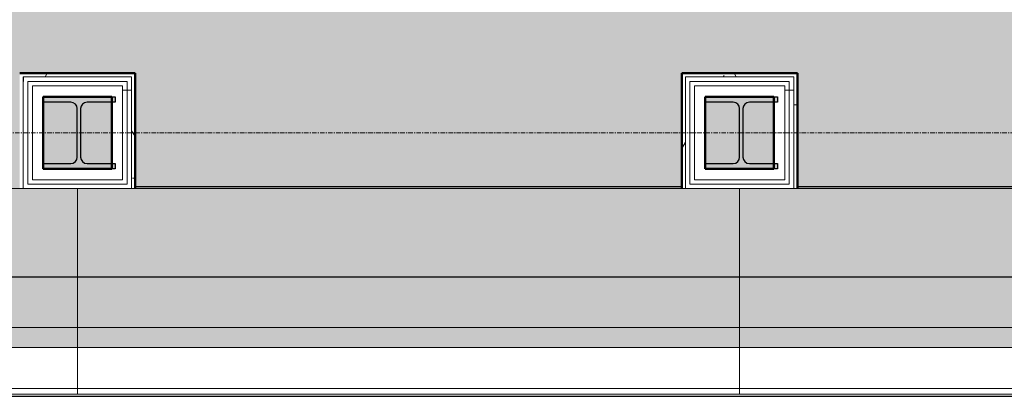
# Model space of a CAD drawing. Header units: millimetres. Extents: x 3625 to 90524, y -20577 to 42628.
# Tile 7 of 256: x 30912 to 33639, y 18598 to 19642. Entities that reach past the tile are written whole.
import ezdxf

# ---------------------------------------------------------------- set-up
doc = ezdxf.new("R2010")
doc.units = ezdxf.units.MM
doc.linetypes.add('stramien', pattern=[22.225, 12.7, -3.175, 3.175, -3.175])
for name, color, linetype, lineweight in [('A-FLOR-PATT', 8, 'Continuous', 18), ('A-GLAZ', 6, 'Continuous', 18), ('A-WALL', 2, 'Continuous', 25), ('A-WALL-MBNI', 2, 'Continuous', 25), ('A-WALL-PATT', 2, 'Continuous', 50), ('I-WALL', 2, 'Continuous', 25), ('S-COLS', 6, 'Continuous', 18), ('S-GRID', 1, 'Continuous', 18)]:
    doc.layers.add(name, color=color, linetype=linetype, lineweight=lineweight)
pattern_1 = [(0, (24722.47, 0), (406.4, 101.6), [33.528, -271.272, 33.528, -271.272, -1625.6]), (0, (24722.47, 0), (406.4, 101.6), [-609.6, 33.528, -576.072, 33.528, -271.272, -711.2]), (0, (24722.47, 0), (406.4, 101.6), [-1524, 33.528, -169.672, 33.528, -474.472]), (120, (24874.87, 50.8), (-291.1882, 301.1527), [33.528, -271.272, 33.528, -271.272, -1625.6]), (120, (24874.87, 50.8), (-291.1882, 301.1527), [-609.6, 33.528, -576.072, 33.528, -271.272, -711.2]), (120, (24874.87, 50.8), (-291.1882, 301.1527), [-1524, 33.528, -169.672, 33.528, -474.472]), (240, (24925.67, 254), (-115.2118, -402.7527), [33.528, -271.272, 33.528, -271.272, -1625.6]), (240, (24925.67, 254), (-115.2118, -402.7527), [-609.6, 33.528, -576.072, 33.528, -271.272, -711.2]), (240, (24925.67, 254), (-115.2118, -402.7527), [-1524, 33.528, -169.672, 33.528, -474.472])]
pattern_2 = [(180, (33065.74, 19095.7), (6e-14, 500), []), (180, (33065.74, 19045.7), (6e-14, 500), []), (180, (33065.74, 18995.7), (6e-14, 500), []), (180, (33065.74, 18945.7), (6e-14, 500), [])]
pattern_3 = [(180, (31232.4, 19095.7), (6e-14, 500), []), (180, (31232.4, 19045.7), (6e-14, 500), []), (180, (31232.4, 18995.7), (6e-14, 500), []), (180, (31232.4, 18945.7), (6e-14, 500), [])]

# ---------------------------------------------------------------- blocks, each defined once
blk = doc.blocks.new('10844_ABT model nieuw_export 08-11-2012_rvt-1-Plotview plafond vierde Verdieping - 1 op 100')
at = {"layer": 'A-FLOR-PATT'}
h = blk.add_hatch(color=254, dxfattribs=at)
h.paths.add_polyline_path([(7834.7, 19178.2), (8023.3, 19178.2), (8023.3, 19493.2), (8343.3, 19493.2), (8343.3, 19178.2), (9856.6, 19178.2), (9856.6, 19493.2), (9969.1, 19493.2), (9969.1, 19718.2), (5044.6, 19718.2), (5045.5, 35438.2), (9969.1, 35438.2), (9969.1, 35663.2), (9856.6, 35663.2), (9856.6, 35968.2), (8343.3, 35968.2), (8343.3, 35663.2), (8023.3, 35663.2), (8023.3, 35968.2), (6509.9, 35968.2), (6509.9, 35663.2), (6189.9, 35663.2), (6189.9, 35968.2), (4676.6, 35968.2), (4676.6, 35663.2), (4376.6, 35663.2), (4376.6, 34159.9), (4676.6, 34159.9), (4676.6, 33829.9), (4376.6, 33829.9), (4376.6, 32326.5), (4676.6, 32326.5), (4676.6, 31996.5), (4376.6, 31996.5), (4376.6, 30493.2), (4676.6, 30493.2), (4676.6, 30163.2), (4376.6, 30163.2), (4376.6, 28659.9), (4676.6, 28659.9), (4676.6, 28329.9), (4376.6, 28329.9), (4376.6, 26826.5), (4676.6, 26826.5), (4676.6, 26496.5), (4376.6, 26496.5), (4376.6, 24993.2), (4676.6, 24993.2), (4676.6, 24663.2), (4376.6, 24663.2), (4376.6, 23159.9), (4676.6, 23159.9), (4676.6, 22829.9), (4376.6, 22829.9), (4376.6, 21326.5), (4676.6, 21326.5), (4676.6, 20996.5), (4376.6, 20996.5), (4376.6, 19493.2), (4676.6, 19493.2), (4676.6, 19178.2), (6189.9, 19178.2), (6189.9, 19493.2), (6509.9, 19493.2), (6509.9, 19178.2), (7230.4, 19178.2)], flags=0)
h.paths.add_polyline_path([(16898.3, 19178.2), (17189.9, 19178.2), (17189.9, 19493.2), (17509.9, 19493.2), (17509.9, 19178.2), (19023.3, 19178.2), (19023.3, 19493.2), (19287.8, 19493.2), (19287.8, 19718.2), (13730.8, 19718.2), (13730.8, 19493.2), (13843.3, 19493.2), (13843.3, 19178.2), (15356.6, 19178.2), (15356.6, 19493.2), (15676.6, 19493.2), (15676.6, 19178.2), (16294.1, 19178.2)], flags=0)
h.paths.add_polyline_path([(10176.6, 19178.2), (11689.9, 19178.2), (11689.9, 19493.2), (12009.9, 19493.2), (12009.9, 19178.2), (13523.3, 19178.2), (13523.3, 19493.2), (13635.8, 19493.2), (13635.8, 19718.2), (10064.1, 19718.2), (10064.1, 19493.2), (10176.6, 19493.2), (10176.6, 19185.7)], flags=0)
h.paths.add_polyline_path([(4444.8, 19228.2), (4479.3, 19228.2), (4421.6, 19285.9), (4421.6, 19228.2)], flags=0)
h.paths.add_polyline_path([(4611.6, 19228.2), (4611.6, 19357.6), (4596.8, 19372.4), (4583.1, 19377.3), (4570.2, 19371.3), (4476.6, 19277.6), (4471.3, 19264.9), (4476.6, 19252.2), (4500.6, 19228.2), (4571.3, 19228.2)], flags=0)
h.paths.add_polyline_path([(19210.3, 19243.2), (19278.3, 19243.2), (19278.3, 19413.2), (19210.3, 19413.2), (19197.5, 19407.9), (19192.3, 19395.2), (19192.3, 19261.2), (19197.5, 19248.5)], flags=0)
h.paths.add_polyline_path([(19088.3, 19243.2), (19165.3, 19243.2), (19178, 19248.5), (19183.3, 19261.2), (19183.3, 19395.2), (19178, 19407.9), (19165.3, 19413.2), (19088.3, 19413.2), (19088.3, 19248.5)], flags=0)
h.paths.add_polyline_path([(17331.3, 19243.2), (17344, 19248.5), (17349.3, 19261.2), (17349.3, 19395.2), (17344, 19407.9), (17331.3, 19413.2), (17254.9, 19413.2), (17254.9, 19243.2)], flags=0)
h.paths.add_polyline_path([(17444.9, 19243.2), (17444.9, 19413.2), (17376.3, 19413.2), (17363.5, 19407.9), (17358.3, 19395.2), (17358.3, 19261.2), (17363.5, 19248.5), (17376.3, 19243.2)], flags=0)
h.paths.add_polyline_path([(15543.3, 19243.2), (15611.6, 19243.2), (15611.6, 19413.2), (15543.3, 19413.2), (15530.5, 19407.9), (15525.3, 19395.2), (15525.3, 19261.2), (15530.5, 19248.5)], flags=0)
h.paths.add_polyline_path([(15421.6, 19243.2), (15498.3, 19243.2), (15511, 19248.5), (15516.3, 19261.2), (15516.3, 19395.2), (15511, 19407.9), (15498.3, 19413.2), (15421.6, 19413.2), (15421.6, 19248.5)], flags=0)
h.paths.add_polyline_path([(13710.3, 19243.2), (13778.3, 19243.2), (13778.3, 19413.2), (13710.3, 19413.2), (13697.5, 19407.9), (13692.3, 19395.2), (13692.3, 19261.2), (13697.5, 19248.5)], flags=0)
h.paths.add_polyline_path([(13588.3, 19243.2), (13665.3, 19243.2), (13678, 19248.5), (13683.3, 19261.2), (13683.3, 19395.2), (13678, 19407.9), (13665.3, 19413.2), (13588.3, 19413.2), (13588.3, 19248.5)], flags=0)
h.paths.add_polyline_path([(11754.9, 19243.2), (11831.3, 19243.2), (11844, 19248.5), (11849.3, 19261.2), (11849.3, 19395.2), (11844, 19407.9), (11831.3, 19413.2), (11754.9, 19413.2), (11754.9, 19387.3)], flags=0)
h.paths.add_polyline_path([(11944.9, 19243.2), (11944.9, 19413.2), (11876.3, 19413.2), (11863.5, 19407.9), (11858.3, 19395.2), (11858.3, 19261.2), (11863.5, 19248.5), (11876.3, 19243.2)], flags=0)
h.paths.add_polyline_path([(9998.3, 19243.2), (10011, 19248.5), (10016.3, 19261.2), (10016.3, 19395.2), (10011, 19407.9), (9998.3, 19413.2), (9921.6, 19413.2), (9921.6, 19243.2), (9949.5, 19243.2)], flags=0)
h.paths.add_polyline_path([(10043.3, 19243.2), (10111.6, 19243.2), (10111.6, 19413.2), (10043.3, 19413.2), (10030.5, 19407.9), (10025.3, 19395.2), (10025.3, 19261.2), (10030.5, 19248.5)], flags=0)
h.paths.add_polyline_path([(8165.3, 19243.2), (8178, 19248.5), (8183.3, 19261.2), (8183.3, 19395.2), (8178, 19407.9), (8165.3, 19413.2), (8088.3, 19413.2), (8088.3, 19243.2), (8136.8, 19243.2)], flags=0)
h.paths.add_polyline_path([(8278.3, 19243.2), (8278.3, 19413.2), (8210.3, 19413.2), (8197.5, 19407.9), (8192.3, 19395.2), (8192.3, 19261.2), (8197.5, 19248.5), (8210.3, 19243.2)], flags=0)
h.paths.add_polyline_path([(6444.9, 19243.2), (6444.9, 19413.2), (6376.3, 19413.2), (6363.5, 19407.9), (6358.3, 19395.2), (6358.3, 19261.2), (6363.5, 19248.5), (6376.3, 19243.2)], flags=0)
h.paths.add_polyline_path([(6254.9, 19243.2), (6331.3, 19243.2), (6344, 19248.5), (6349.3, 19261.2), (6349.3, 19395.2), (6344, 19407.9), (6331.3, 19413.2), (6254.9, 19413.2), (6254.9, 19387.3)], flags=0)
h.paths.add_polyline_path([(4457.5, 19278.7), (4471.3, 19285.1), (4565, 19378.8), (4570.2, 19391.5), (4565, 19404.2), (4541, 19428.2), (4421.6, 19428.2), (4421.6, 19307.2), (4444.8, 19284)], flags=0)
h.paths.add_polyline_path([(4611.6, 19378.8), (4611.6, 19428.2), (4562.2, 19428.2), (4603.1, 19387.3)], flags=0)
h.paths.add_polyline_path([(4435.8, 21061.5), (4605.8, 21061.5), (4605.8, 21138.7), (4599.6, 21151.8), (4587.8, 21156.7), (4453.8, 21156.7), (4441, 21151.4), (4435.8, 21138.7)], flags=0)
h.paths.add_polyline_path([(4511.3, 21165.7), (4587.8, 21165.7), (4600.5, 21171), (4605.8, 21183.7), (4605.8, 21261.2), (4435.8, 21261.2), (4435.8, 21183.7), (4441, 21171), (4453.8, 21165.7), (4475.5, 21165.7)], flags=0)
h.paths.add_polyline_path([(4435.8, 22894.9), (4605.8, 22895.2), (4605.8, 22972.7), (4599.6, 22985.8), (4587.8, 22990.7), (4453.8, 22990.7), (4441, 22985.4), (4435.8, 22972.7), (4435.8, 22895.2), (4421.6, 22894.9)], flags=0)
h.paths.add_polyline_path([(4453.8, 22999.7), (4587.8, 22999.7), (4600.5, 23005), (4605.8, 23017.7), (4605.8, 23094.9), (4435.8, 23094.9), (4435.8, 23017.7), (4441, 23005), (4447.9, 23002.1)], flags=0)
h.paths.add_polyline_path([(4511.3, 24728.2), (4605.8, 24729.2), (4605.8, 24805.7), (4599.6, 24818.8), (4587.8, 24823.7), (4453.8, 24823.7), (4441, 24818.4), (4435.8, 24805.7), (4435.8, 24728.2)], flags=0)
h.paths.add_polyline_path([(4511.3, 24832.7), (4587.8, 24832.7), (4600.5, 24838), (4605.8, 24850.7), (4605.8, 24928.2), (4435.8, 24928.2), (4435.8, 24850.7), (4441, 24838), (4453.8, 24832.7), (4475.5, 24832.7)], flags=0)
h.paths.add_polyline_path([(4511.3, 26561.5), (4605.8, 26561.5), (4605.8, 26638.7), (4599.6, 26651.8), (4587.8, 26656.7), (4453.8, 26656.7), (4441, 26651.4), (4435.8, 26638.7), (4435.8, 26561.5)], flags=0)
h.paths.add_polyline_path([(4475.5, 26665.7), (4587.8, 26665.7), (4600.5, 26671), (4605.8, 26683.7), (4605.8, 26761.2), (4435.8, 26761.2), (4435.8, 26683.7), (4441, 26671), (4453.8, 26665.7)], flags=0)
h.paths.add_polyline_path([(4421.6, 28394.9), (4605.8, 28395.2), (4605.8, 28472.7), (4599.6, 28485.8), (4587.8, 28490.7), (4453.8, 28490.7), (4441, 28485.4), (4435.8, 28472.7), (4435.8, 28395.2), (4421.6, 28395.2)], flags=0)
h.paths.add_polyline_path([(4453.8, 28499.7), (4587.8, 28499.7), (4600.5, 28505), (4605.8, 28517.7), (4605.8, 28594.9), (4435.8, 28594.9), (4435.8, 28517.7), (4441, 28505), (4447.9, 28502.1)], flags=0)
h.paths.add_polyline_path([(4435.8, 30228.2), (4605.8, 30228.2), (4605.8, 30305.7), (4599.6, 30318.8), (4587.8, 30323.7), (4453.8, 30323.7), (4441, 30318.4), (4435.8, 30305.7), (4435.8, 30276.5)], flags=0)
h.paths.add_polyline_path([(4587.8, 30332.7), (4600.5, 30338), (4605.8, 30350.7), (4605.8, 30428.2), (4435.8, 30428.2), (4435.8, 30350.7), (4441, 30338), (4453.8, 30332.7), (4511.3, 30332.7)], flags=0)
h.paths.add_polyline_path([(4550.5, 32061.5), (4605.8, 32061.5), (4605.8, 32138.7), (4599.6, 32151.8), (4587.8, 32156.7), (4453.8, 32156.7), (4441, 32151.4), (4435.8, 32138.7), (4435.8, 32061.5), (4511.3, 32061.5)], flags=0)
h.paths.add_polyline_path([(4511.3, 32165.7), (4587.8, 32165.7), (4600.5, 32171), (4605.8, 32183.7), (4605.8, 32261.2), (4435.8, 32261.2), (4435.8, 32183.7), (4441, 32171), (4453.8, 32165.7), (4475.5, 32165.7)], flags=0)
h.paths.add_polyline_path([(4605.8, 33894.9), (4605.8, 33895.2), (4604.9, 33974.8), (4599.6, 33985.8), (4587.8, 33990.7), (4453.8, 33990.7), (4441, 33985.4), (4435.8, 33972.7), (4435.8, 33895.2), (4511.3, 33894.9)], flags=0)
h.paths.add_polyline_path([(4587.8, 33999.7), (4600.5, 34005), (4605.8, 34017.7), (4605.8, 34094.9), (4435.8, 34094.9), (4435.8, 34017.7), (4441, 34005), (4453.8, 33999.7), (4511.3, 33999.7)], flags=0)
h.paths.add_polyline_path([(19076.6, 35023.2), (19076.6, 35968.2), (17509.9, 35968.2), (17509.9, 35663.2), (17189.9, 35663.2), (17189.9, 35968.2), (15676.6, 35968.2), (15676.6, 35663.2), (15356.6, 35663.2), (15356.6, 35968.2), (13843.3, 35968.2), (13843.3, 35663.2), (13730.8, 35663.2), (13730.8, 35438.2), (18655.6, 35438.2), (18655.6, 35023.2)], flags=0)
h.paths.add_polyline_path([(10855.9, 35438.2), (11802.4, 35438.2), (11802.4, 35663.2), (11689.9, 35663.2), (11689.9, 35968.2), (10176.6, 35968.2), (10176.6, 35663.2), (10064.1, 35663.2), (10064.1, 35438.2), (10251.6, 35438.2)], flags=0)
h.paths.add_polyline_path([(12064.4, 35438.2), (13635.8, 35438.2), (13635.8, 35663.2), (13523.3, 35663.2), (13523.3, 35968.2), (12009.9, 35968.2), (12009.9, 35663.2), (11897.4, 35663.2), (11897.4, 35438.2)], flags=0)
h.paths.add_polyline_path([(4565, 35728.2), (4611.6, 35728.2), (4611.6, 35777.6), (4562.2, 35728.2)], flags=0)
h.paths.add_polyline_path([(4534.3, 35728.2), (4541, 35728.2), (4565, 35752.2), (4569.9, 35765.8), (4563.9, 35778.7), (4470.2, 35872.4), (4457.5, 35877.7), (4444.8, 35872.4), (4421.6, 35849.2), (4421.6, 35728.2), (4520.8, 35728.2)], flags=0)
h.paths.add_polyline_path([(17376.3, 35743.2), (17444.9, 35743.2), (17444.9, 35913.2), (17376.3, 35913.2), (17363.5, 35907.9), (17358.3, 35895.2), (17358.3, 35761.2), (17363.5, 35748.5)], flags=0)
h.paths.add_polyline_path([(17331.3, 35743.2), (17344, 35748.5), (17349.3, 35761.2), (17349.3, 35895.2), (17344, 35907.9), (17331.3, 35913.2), (17254.9, 35913.2), (17254.9, 35743.2)], flags=0)
h.paths.add_polyline_path([(15543.3, 35743.2), (15611.6, 35743.2), (15611.6, 35913.2), (15543.3, 35913.2), (15530.5, 35907.9), (15525.3, 35895.2), (15525.3, 35761.2), (15530.5, 35748.5)], flags=0)
h.paths.add_polyline_path([(9921.6, 35743.2), (9998.3, 35743.2), (10011, 35748.5), (10016.3, 35761.2), (10016.3, 35895.2), (10011, 35907.9), (9998.3, 35913.2), (9921.6, 35913.2), (9921.6, 35823.9)], flags=0)
h.paths.add_polyline_path([(10111.6, 35743.2), (10111.6, 35913.2), (10043.3, 35913.2), (10030.5, 35907.9), (10025.3, 35895.2), (10025.3, 35761.2), (10030.5, 35748.5), (10043.3, 35743.2), (10064.1, 35743.2)], flags=0)
h.paths.add_polyline_path([(13710.3, 35743.2), (13778.3, 35743.2), (13778.3, 35913.2), (13710.3, 35913.2), (13697.5, 35907.9), (13692.3, 35895.2), (13692.3, 35761.2), (13697.5, 35748.5)], flags=0)
h.paths.add_polyline_path([(13588.3, 35743.2), (13665.3, 35743.2), (13678, 35748.5), (13683.3, 35761.2), (13683.3, 35895.2), (13678, 35907.9), (13665.3, 35913.2), (13588.3, 35913.2), (13588.3, 35748.5)], flags=0)
h.paths.add_polyline_path([(8210.3, 35743.2), (8278.3, 35743.2), (8278.3, 35913.2), (8210.3, 35913.2), (8197.5, 35907.9), (8192.3, 35895.2), (8192.3, 35761.2), (8197.5, 35748.5)], flags=0)
h.paths.add_polyline_path([(15421.6, 35743.2), (15498.3, 35743.2), (15511, 35748.5), (15516.3, 35761.2), (15516.3, 35895.2), (15511, 35907.9), (15498.3, 35913.2), (15421.6, 35913.2), (15421.6, 35748.5)], flags=0)
h.paths.add_polyline_path([(6254.9, 35743.2), (6331.3, 35743.2), (6344, 35748.5), (6349.3, 35761.2), (6349.3, 35895.2), (6344, 35907.9), (6331.3, 35913.2), (6254.9, 35913.2), (6254.9, 35823.9)], flags=0)
h.paths.add_polyline_path([(8165.3, 35743.2), (8178, 35748.5), (8183.3, 35761.2), (8183.3, 35895.2), (8178, 35907.9), (8165.3, 35913.2), (8088.3, 35913.2), (8088.3, 35743.2), (8136.8, 35743.2)], flags=0)
h.paths.add_polyline_path([(6444.9, 35743.2), (6444.9, 35913.2), (6376.3, 35913.2), (6363.5, 35907.9), (6358.3, 35895.2), (6358.3, 35761.2), (6363.5, 35748.5), (6376.3, 35743.2)], flags=0)
h.paths.add_polyline_path([(11876.3, 35743.2), (11944.9, 35743.2), (11944.9, 35913.2), (11876.3, 35913.2), (11863.5, 35907.9), (11858.3, 35895.2), (11858.3, 35761.2), (11863.5, 35748.5)], flags=0)
h.paths.add_polyline_path([(11812.4, 35743.2), (11831.3, 35743.2), (11844, 35748.5), (11849.3, 35761.2), (11849.3, 35895.2), (11844, 35907.9), (11831.3, 35913.2), (11754.9, 35913.2), (11754.9, 35743.2), (11802.4, 35743.2)], flags=0)
h.paths.add_polyline_path([(4584.1, 35778.7), (4596.8, 35784), (4611.6, 35798.8), (4611.6, 35928.2), (4500.6, 35928.2), (4476.6, 35904.2), (4471.3, 35891.5), (4477.7, 35877.7), (4571.3, 35784), (4577.1, 35781.6)], flags=0)
h.paths.add_polyline_path([(4421.6, 35870.5), (4479.3, 35928.2), (4421.6, 35927.4), (4421.6, 35872.4)], flags=0)
at = {"layer": 'S-COLS', "lineweight": 5}
for points in [[(6253.8, 19228.2), (6453.8, 19228.2), (6453.8, 19243.2), (6376.3, 19243.2), (6363.5, 19248.5), (6358.3, 19261.2), (6358.3, 19395.2), (6363.5, 19407.9), (6376.3, 19413.2), (6453.8, 19413.2), (6453.8, 19428.2), (6253.8, 19428.2), (6253.8, 19413.2), (6331.3, 19413.2), (6344, 19407.9), (6349.3, 19395.2), (6349.3, 19261.2), (6344, 19248.5), (6331.3, 19243.2), (6253.8, 19243.2)], [(8087.8, 19228.2), (8287.8, 19228.2), (8287.8, 19243.2), (8210.3, 19243.2), (8197.5, 19248.5), (8192.3, 19261.2), (8192.3, 19395.2), (8197.5, 19407.9), (8210.3, 19413.2), (8287.8, 19413.2), (8287.8, 19428.2), (8087.8, 19428.2), (8087.8, 19413.2), (8165.3, 19413.2), (8178, 19407.9), (8183.3, 19395.2), (8183.3, 19261.2), (8178, 19248.5), (8165.3, 19243.2), (8087.8, 19243.2)]]:
    blk.add_hatch(color=256, dxfattribs=at).paths.add_polyline_path(points, flags=0)
at = {"layer": 'S-COLS', "color": 250, "lineweight": 25}
for p, q in [((6253.8, 19413.2), (6253.8, 19428.2)), ((6253.8, 19428.2), (6453.8, 19428.2)), ((6331.3, 19413.2), (6253.8, 19413.2)), ((6453.8, 19413.2), (6376.3, 19413.2)), ((6453.8, 19428.2), (6453.8, 19413.2)), ((8087.8, 19413.2), (8087.8, 19428.2)), ((8087.8, 19428.2), (8287.8, 19428.2)), ((8165.3, 19413.2), (8087.8, 19413.2)), ((8287.8, 19413.2), (8210.3, 19413.2)), ((8287.8, 19428.2), (8287.8, 19413.2)), ((6349.3, 19261.2), (6349.3, 19395.2)), ((6358.3, 19395.2), (6358.3, 19261.2)), ((8183.3, 19261.2), (8183.3, 19395.2)), ((8192.3, 19395.2), (8192.3, 19261.2)), ((6253.8, 19228.2), (6253.8, 19243.2)), ((6253.8, 19243.2), (6331.3, 19243.2)), ((6453.8, 19228.2), (6253.8, 19228.2)), ((6376.3, 19243.2), (6453.8, 19243.2)), ((6453.8, 19243.2), (6453.8, 19228.2)), ((8087.8, 19228.2), (8087.8, 19243.2)), ((8087.8, 19243.2), (8165.3, 19243.2)), ((8287.8, 19228.2), (8087.8, 19228.2)), ((8210.3, 19243.2), (8287.8, 19243.2)), ((8287.8, 19243.2), (8287.8, 19228.2))]:
    blk.add_line(p, q, dxfattribs=at)
for centre, start, end in [((6331.3, 19395.2), 0, 90), ((6376.3, 19395.2), 90, 180), ((8165.3, 19395.2), 0, 90), ((8210.3, 19395.2), 90, 180), ((6331.3, 19261.2), 270, 0), ((6376.3, 19261.2), 180, 270), ((8165.3, 19261.2), 270, 0), ((8210.3, 19261.2), 180, 270)]:
    blk.add_arc(centre, 18, start, end, dxfattribs=at)
blk = doc.blocks.new('28_KA_Prefab betonnen borstwering dak zuid houten lattengevel - 28_KA_Prefab betonnen borstwering dak zuid houten lattengevel-10199185-Plotview plafond vierde Verdieping - 1 op 100')
at = {"layer": 'A-WALL-PATT', "lineweight": 25}
h = blk.add_hatch(color=256, dxfattribs=at)
h.paths.add_polyline_path([(31676.6, 18928.2), (31916.6, 18928.2), (31916.6, 19178.2), (30343.3, 19178.2), (30343.3, 19163.2), (30183.2, 19163.2), (30183.2, 18929.2), (28349.9, 18929.2), (28349.9, 18929.2), (26516.6, 18929.2), (26516.6, 18929.2), (24683.3, 18929.2), (24683.2, 18929.2), (22849.9, 18929.2), (22849.9, 18929.2), (21016.6, 18929.2), (21016.6, 18929.2), (19183.3, 18929.2), (19183.2, 18929.2), (17349.9, 18929.2), (17349.9, 18929.2), (15516.6, 18929.2), (15516.6, 18929.2), (13683.3, 18929.2), (13683.2, 18929.2), (11849.9, 18929.2), (11849.9, 18929.2), (10016.6, 18929.2), (10016.6, 18929.2), (8183.3, 18929.2), (8183.2, 18929.2), (6349.9, 18929.2), (6349.9, 18929.2), (4516.6, 18929.6), (4516.6, 19163.2), (4356.6, 19163.2), (4356.6, 19178.2), (4256.6, 19178.2), (4256.6, 18928.2), (31400.3, 18928.2)], flags=0)
h.paths.add_polyline_path([(30023.3, 19174.2), (30023.3, 19178.2), (28509.9, 19178.2), (28509.9, 19174.2), (29587.5, 19174.2)], flags=0)
h.paths.add_polyline_path([(28189.9, 19174.2), (28189.9, 19178.2), (26676.6, 19178.2), (26676.6, 19174.2), (27774.8, 19174.2)], flags=0)
h.paths.add_polyline_path([(26356.6, 19174.2), (26356.6, 19178.2), (24843.3, 19178.2), (24843.3, 19174.2), (25962, 19174.2)], flags=0)
h.paths.add_polyline_path([(24523.3, 19174.2), (24523.3, 19178.2), (23009.9, 19178.2), (23009.9, 19174.2), (24149.3, 19174.2)], flags=0)
h.paths.add_polyline_path([(22689.9, 19174.2), (22689.9, 19178.2), (21176.6, 19178.2), (21176.6, 19174.2), (22336.6, 19174.2)], flags=0)
h.paths.add_polyline_path([(19343.3, 19174.2), (20856.6, 19174.2), (20856.6, 19178.2), (19343.3, 19178.2)], flags=0)
h.paths.add_polyline_path([(19023.3, 19174.2), (19023.3, 19178.2), (17509.9, 19178.2), (17509.9, 19174.2), (19013.2, 19174.2)], flags=0)
h.paths.add_polyline_path([(15676.6, 19174.2), (17189.9, 19174.2), (17189.9, 19178.2), (15676.6, 19178.2)], flags=0)
h.paths.add_polyline_path([(14481.4, 19174.2), (15356.6, 19174.2), (15356.6, 19178.2), (13843.3, 19178.2), (13843.3, 19174.2), (13877.1, 19174.2)], flags=0)
h.paths.add_polyline_path([(12064.4, 19174.2), (13523.3, 19174.2), (13523.3, 19178.2), (12009.9, 19178.2), (12009.9, 19174.2)], flags=0)
h.paths.add_polyline_path([(10176.6, 19174.2), (11689.9, 19174.2), (11689.9, 19178.2), (10176.6, 19178.2)], flags=0)
h.paths.add_polyline_path([(8438.9, 19174.2), (9856.6, 19174.2), (9856.6, 19178.2), (8343.3, 19178.2), (8343.3, 19174.2)], flags=0)
h.paths.add_polyline_path([(6626.2, 19174.2), (8023.3, 19174.2), (8023.3, 19178.2), (6509.9, 19178.2), (6509.9, 19174.2)], flags=0)
h.paths.add_polyline_path([(5417.7, 19174.2), (6189.9, 19174.2), (6189.9, 19178.2), (4676.6, 19178.2), (4676.6, 19174.2), (4813.4, 19174.2)], flags=0)
at = {"layer": 'A-WALL-MBNI'}
for p, q in [((8023.3, 19178.2), (6509.9, 19178.2)), ((9856.6, 19178.2), (8343.3, 19178.2))]:
    blk.add_line(p, q, dxfattribs=at)
blk = doc.blocks.new('31_KA_Houten vliesgevel met draaiend deel natuursteen gevel - 31_KA_Houten vliesgevel met draaiend deel natuursteen gevel-12423262-Plotview plafond vierde Verdieping - 1 op 100')
at = {"layer": 'A-GLAZ', "lineweight": 25}
for points in [[(341.5, 166), (916.6, 166), (916.6, 411), (-916.7, 411), (-916.7, 166), (39.4, 166)], [(39.4, 26), (916.6, 26), (916.6, 165), (-916.7, 165), (-916.7, 26), (-262.7, 26)], [(-916.7, -30), (916.6, -30), (916.6, 26), (-916.7, 26), (-916.7, 7.7)]]:
    blk.add_hatch(color=256, dxfattribs=at).paths.add_polyline_path(points, flags=0)
at = {"layer": 'A-GLAZ'}
for p, q in [((-916.7, 411), (-916.7, 166)), ((916.6, 411), (-916.7, 411)), ((916.6, 166), (916.6, 411)), ((916.6, 166), (-916.7, 166)), ((-916.7, 165), (-916.7, 26)), ((916.6, 165), (-916.7, 165)), ((916.6, 165), (916.6, 26)), ((-916.7, 26), (-916.7, -30)), ((916.6, 26), (-916.7, 26)), ((916.6, 26), (916.6, -30)), ((-916.7, -30), (-916.7, -143.6)), ((916.6, -30), (-916.7, -30)), ((916.6, -143.6), (916.6, -30)), ((-916.7, -143.6), (-916.7, -158.6)), ((916.6, -143.6), (-916.7, -143.6)), ((916.6, -158.6), (-916.7, -158.6)), ((916.6, -158.6), (916.6, -143.6))]:
    blk.add_line(p, q, dxfattribs=at)

msp = doc.modelspace()

# ---------------------------------------------------------------- hatches: boundary and pattern name
at = {"layer": 'A-WALL-PATT', "lineweight": 18}
h = msp.add_hatch(dxfattribs=at)
h.set_pattern_fill('FP_10', color=256, style=0, pattern_type=2)
h.set_pattern_definition(pattern_1)
h.paths.add_polyline_path([(31232.4, 19483.2), (31232.4, 19493.2), (30912.4, 19493.2), (30912.4, 19483.2), (31222.4, 19483.2)], flags=0)
h = msp.add_hatch(dxfattribs=at)
h.set_pattern_fill('FP_10', color=256, style=0, pattern_type=2)
h.set_pattern_definition(pattern_1)
h.paths.add_polyline_path([(33065.7, 19483.2), (33065.7, 19493.2), (32745.7, 19493.2), (32745.7, 19483.2), (33055.7, 19483.2)], flags=0)
h = msp.add_hatch(dxfattribs=at)
h.set_pattern_fill('FP_172', color=256, angle=-90, style=0, pattern_type=2)
h.set_pattern_definition([(270, (31272.4, 19493.2), (-500, -3e-14), []), (270, (31322.4, 19493.2), (-500, -3e-14), []), (270, (31372.4, 19493.2), (-500, -3e-14), []), (270, (31422.4, 19493.2), (-500, -3e-14), [])])
h.paths.add_polyline_path([(31222.4, 19470.7), (31222.4, 19483.2), (30922.4, 19483.2), (30922.4, 19470.7), (31209.9, 19470.7)], flags=0)
h = msp.add_hatch(dxfattribs=at)
h.set_pattern_fill('FP_173', color=256, angle=90, style=0, pattern_type=2)
h.set_pattern_definition(pattern_3)
h.paths.add_polyline_path([(31221.4, 19174.2), (31222.4, 19174.2), (31222.4, 19470.7), (31209.9, 19470.7), (31209.9, 19174.2)], flags=0)
h = msp.add_hatch(dxfattribs=at)
h.set_pattern_fill('FP_10', color=256, style=0, pattern_type=2)
h.set_pattern_definition(pattern_1)
h.paths.add_polyline_path([(31222.4, 19174.2), (31232.4, 19174.2), (31232.4, 19483.2), (31222.4, 19483.2), (31222.4, 19174.2)], flags=0)
h = msp.add_hatch(dxfattribs=at)
h.set_pattern_fill('FP_10', color=256, style=0, pattern_type=2)
h.set_pattern_definition(pattern_1)
h.paths.add_polyline_path([(32755.7, 19174.2), (32755.7, 19174.2), (32755.7, 19483.2), (32745.7, 19483.2), (32745.7, 19174.2)], flags=0)
h = msp.add_hatch(dxfattribs=at)
h.set_pattern_fill('FP_168', color=256, angle=-90, style=0, pattern_type=2)
h.set_pattern_definition([(270, (33105.74, 19493.2), (-500, -3e-14), []), (270, (33155.74, 19493.2), (-500, -3e-14), []), (270, (33205.74, 19493.2), (-500, -3e-14), []), (270, (33255.74, 19493.2), (-500, -3e-14), [])])
h.paths.add_polyline_path([(33055.7, 19470.7), (33055.7, 19483.2), (32755.7, 19483.2), (32755.7, 19470.7), (33043.2, 19470.7)], flags=0)
h = msp.add_hatch(dxfattribs=at)
h.set_pattern_fill('FP_169', color=256, angle=90, style=0, pattern_type=2)
h.set_pattern_definition(pattern_2)
h.paths.add_polyline_path([(33054.7, 19174.2), (33055.7, 19174.2), (33055.7, 19470.7), (33043.2, 19470.7), (33043.2, 19174.2)], flags=0)
h = msp.add_hatch(dxfattribs=at)
h.set_pattern_fill('FP_10', color=256, style=0, pattern_type=2)
h.set_pattern_definition(pattern_1)
h.paths.add_polyline_path([(33055.8, 19174.2), (33065.7, 19174.2), (33065.7, 19483.2), (33055.7, 19483.2), (33055.7, 19174.2)], flags=0)
h = msp.add_hatch(dxfattribs=at)
h.set_pattern_fill('FP_173', color=256, angle=90, style=0, pattern_type=2)
h.set_pattern_definition(pattern_3)
h.paths.add_polyline_path([(31209.9, 19185.7), (31209.9, 19458.2), (31197.4, 19458.2), (31197.4, 19185.7)], flags=0)
h = msp.add_hatch(dxfattribs=at)
h.set_pattern_fill('FP_169', color=256, angle=90, style=0, pattern_type=2)
h.set_pattern_definition(pattern_2)
h.paths.add_polyline_path([(33043.2, 19185.7), (33043.2, 19458.2), (33030.7, 19458.2), (33030.7, 19185.7)], flags=0)

# ---------------------------------------------------------------- linework, layer by layer
at = {"layer": 'A-WALL'}
msp.add_line((29235.7, 18598.2), (54909, 18598.2), dxfattribs=at)
at = {"layer": 'I-WALL', "lineweight": 50}
for p, q in [((30912.4, 19493.2), (31232.4, 19493.2)), ((31232.4, 19493.2), (31232.4, 19174.2)), ((32745.7, 19493.2), (33065.7, 19493.2)), ((32745.7, 19174.2), (32745.7, 19493.2)), ((33065.7, 19493.2), (33065.7, 19174.2)), ((31167.4, 19428.2), (30977.4, 19428.2)), ((30977.4, 19428.2), (30977.4, 19228.2)), ((31167.4, 19228.2), (31167.4, 19428.2)), ((33000.7, 19428.2), (32810.7, 19428.2)), ((32810.7, 19428.2), (32810.7, 19228.2)), ((33000.7, 19228.2), (33000.7, 19428.2)), ((30977.4, 19228.2), (31167.4, 19228.2)), ((32810.7, 19228.2), (33000.7, 19228.2))]:
    msp.add_line(p, q, dxfattribs=at)
at = {"layer": 'I-WALL', "lineweight": 18}
for p, q in [((30922.4, 19483.2), (31222.4, 19483.2)), ((30922.4, 19174.2), (30922.4, 19483.2)), ((30934.9, 19470.7), (31209.9, 19470.7)), ((30934.9, 19185.7), (30934.9, 19470.7)), ((31209.9, 19185.7), (31209.9, 19470.7)), ((31222.4, 19174.2), (31222.4, 19483.2)), ((32755.7, 19483.2), (33055.7, 19483.2)), ((32755.7, 19174.2), (32755.7, 19483.2)), ((32768.2, 19470.7), (33043.2, 19470.7)), ((32768.2, 19185.7), (32768.2, 19470.7)), ((33043.2, 19185.7), (33043.2, 19470.7)), ((33055.7, 19174.2), (33055.7, 19483.2)), ((30947.4, 19458.2), (31197.4, 19458.2)), ((30947.4, 19198.2), (30947.4, 19458.2)), ((31197.4, 19198.2), (31197.4, 19458.2)), ((32780.7, 19458.2), (33030.7, 19458.2)), ((32780.7, 19198.2), (32780.7, 19458.2)), ((33030.7, 19198.2), (33030.7, 19458.2)), ((30947.4, 19198.2), (31197.4, 19198.2)), ((32780.7, 19198.2), (33030.7, 19198.2)), ((30934.9, 19185.7), (31209.9, 19185.7)), ((32768.2, 19185.7), (33043.2, 19185.7))]:
    msp.add_line(p, q, dxfattribs=at)
at = {"layer": 'S-GRID', "linetype": 'stramien'}
msp.add_line((23498.5, 19328.2), (89501.6, 19328.2), dxfattribs=at)

# ---------------------------------------------------------------- block references
at = {"color": 250, "lineweight": 5}
msp.add_blockref('10844_ABT model nieuw_export 08-11-2012_rvt-1-Plotview plafond vierde Verdieping - 1 op 100', (24722.5, 0), dxfattribs=at)
at = {"layer": 'A-GLAZ', "lineweight": 25}
for p in [(30155.7, 18763.2), (31989.1, 18763.2), (33822.4, 18763.2)]:
    msp.add_blockref('31_KA_Houten vliesgevel met draaiend deel natuursteen gevel - 31_KA_Houten vliesgevel met draaiend deel natuursteen gevel-12423262-Plotview plafond vierde Verdieping - 1 op 100', p, dxfattribs=at)
at = {"layer": 'A-WALL-MBNI'}
msp.add_blockref('28_KA_Prefab betonnen borstwering dak zuid houten lattengevel - 28_KA_Prefab betonnen borstwering dak zuid houten lattengevel-10199185-Plotview plafond vierde Verdieping - 1 op 100', (24722.5, 0), dxfattribs=at)

doc.saveas('drawing.dxf')
